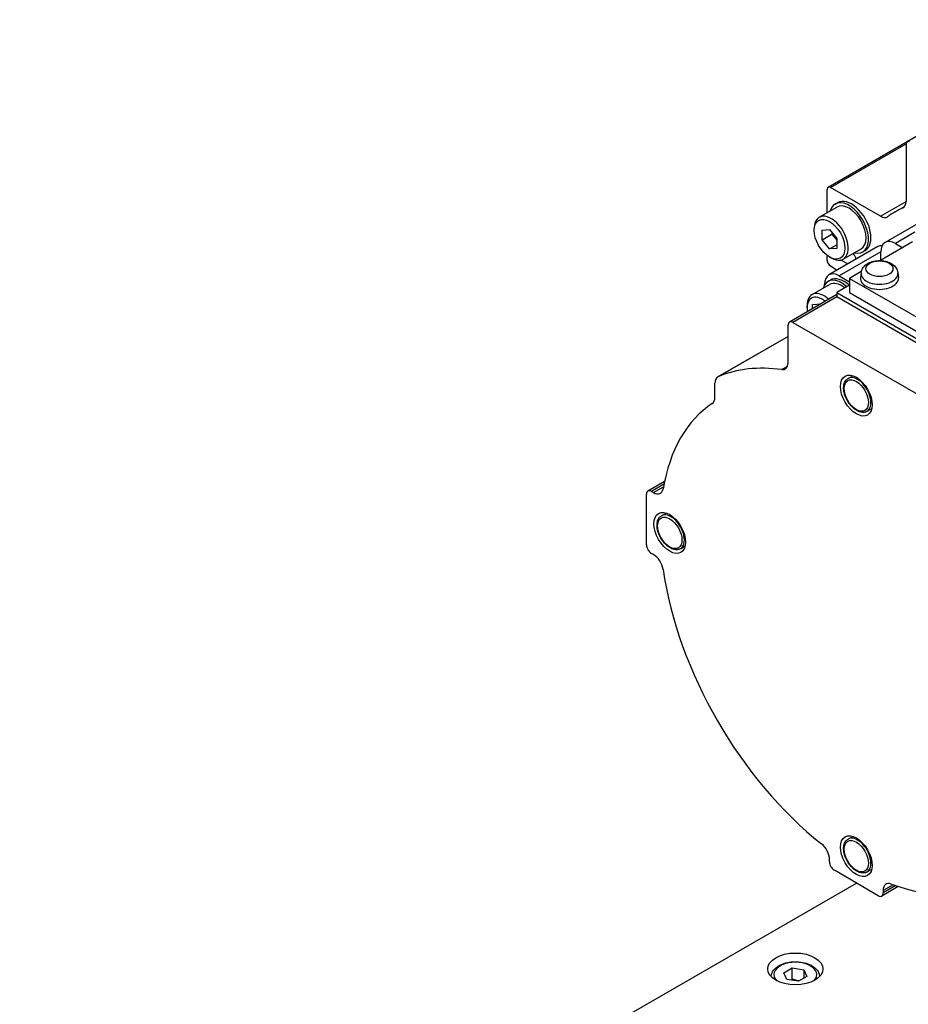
# Model space of a CAD drawing. Extents: x 47048 to 48733, y 14733 to 15921.
# Tile 14 of 19: x 48439 to 48503, y 15696 to 15767. Entities that reach past the tile are written whole.
import ezdxf

# ---------------------------------------------------------------- set-up
doc = ezdxf.new("R2010")
doc.units = 0
doc.header["$LTSCALE"] = 25.4
doc.layers.get('0').update_dxf_attribs({"linetype": 'CONTINUOUS'})

msp = doc.modelspace()

# ---------------------------------------------------------------- linework, layer by layer
for p, q in [((48503.3808651, 15758.3648807), (48518.6673629, 15767.1905443)), ((48497.6523162, 15755.0575014), (48503.3808651, 15758.3648807)), ((48497.8262724, 15755.0402697), (48503.3088101, 15758.2056143)), ((48503.3088101, 15758.2056143), (48503.3088101, 15754.0278012)), ((48497.5802611, 15753.2033334), (48497.5802611, 15754.898235)), ((48501.4443647, 15752.9513632), (48497.8262724, 15755.0402697)), ((48501.4443647, 15752.9513632), (48503.3088101, 15754.0278012)), ((48497.0057818, 15752.8716572), (48498.2962517, 15753.6167104)), ((48498.1712517, 15753.8332167), (48498.3480284, 15753.9352788)), ((48502.5094217, 15753.2595064), (48503.2020057, 15753.65937)), ((48503.0806677, 15753.5610003), (48503.1242533, 15753.5861644)), ((48505.3155428, 15753.0940178), (48501.7800089, 15751.0527763)), ((48496.6433449, 15751.9276604), (48496.6433449, 15752.0705473)), ((48497.226708, 15751.9444089), (48497.7570381, 15751.9917761)), ((48497.226708, 15751.2373021), (48497.226708, 15751.9444089)), ((48497.7570381, 15751.9917761), (48498.2873682, 15751.3320365)), ((48497.226708, 15751.2373021), (48497.9338148, 15751.6455504)), ((48497.7570381, 15750.5775625), (48497.226708, 15751.2373021)), ((48497.9338148, 15751.7718629), (48497.9338148, 15751.6455504)), ((48497.9338148, 15751.6455504), (48498.2873682, 15751.205724)), ((48498.2873682, 15751.3320365), (48498.2873682, 15750.6249297)), ((48503.9311594, 15751.7874377), (48502.5300089, 15750.9784831)), ((48501.2496788, 15750.7465901), (48497.7141449, 15748.7053487)), ((48497.7570381, 15750.5775625), (48498.2873682, 15750.8837488)), ((48498.2873682, 15750.6249297), (48497.7570381, 15750.5775625)), ((48498.7557818, 15749.8405683), (48500.0462517, 15750.5856214)), ((48500.1712517, 15750.3691151), (48500.3480284, 15750.4711772)), ((48503.7797563, 15751.0876527), (48501.447747, 15749.7412664)), ((48502.5300089, 15750.9784831), (48503.060339, 15750.6722969)), ((48497.5802611, 15749.7752393), (48497.5802611, 15750.0382208)), ((48497.7570381, 15749.9986872), (48497.8807818, 15749.9272437)), ((48501.4693487, 15750.3661107), (48498.4641449, 15748.6310554)), ((48499.0918607, 15749.5007733), (48498.5828317, 15749.7741358)), ((48499.4703347, 15750.2531156), (48499.499841, 15750.2236793)), ((48501.4693487, 15749.7537382), (48501.4693487, 15750.3661107)), ((48497.8176868, 15749.3542652), (48498.3106783, 15749.0497574)), ((48497.6409216, 15748.2198027), (48497.8176983, 15748.3218648)), ((48498.4641449, 15748.6310554), (48499.206607, 15748.2023947)), ((48500.0590009, 15748.9394735), (48499.206607, 15748.4473437)), ((48499.206607, 15748.4473437), (48507.4797563, 15743.6708387)), ((48499.206607, 15748.4473437), (48499.206607, 15747.426723)), ((48500.0420498, 15748.8410189), (48500.0050585, 15748.4964547)), ((48502.7127998, 15748.8410189), (48502.7497911, 15748.4964547)), ((48496.4931294, 15747.2684494), (48497.7659216, 15748.0032964)), ((48497.4034847, 15747.9927558), (48497.4034847, 15748.018683)), ((48499.206607, 15747.9574457), (48498.2873682, 15747.426723)), ((48498.2873682, 15747.2692263), (48494.8553877, 15745.2877714)), ((48498.2873682, 15747.1001243), (48495.1053877, 15745.263007)), ((48498.2873682, 15747.426723), (48507.4797563, 15742.1194952)), ((48498.2873682, 15747.426723), (48498.2873682, 15747.1001243)), ((48507.4797563, 15741.7928966), (48498.2873682, 15747.1001243)), ((48499.206607, 15747.426723), (48507.4797563, 15742.650218)), ((48496.1306925, 15746.3040402), (48496.1306925, 15746.4673395)), ((48496.5196012, 15746.5509081), (48497.1390307, 15746.6062333)), ((48496.5196012, 15746.2486056), (48496.5196012, 15746.5509081)), ((48494.7518343, 15742.3345821), (48494.7518343, 15745.0588829)), ((48495.1053877, 15745.263007), (48504.2977758, 15739.9557793)), ((48494.7518343, 15744.2482493), (48489.6556402, 15741.3059603)), ((48494.7518343, 15744.2452728), (48489.6928067, 15741.3244419)), ((48494.7061552, 15742.0722489), (48494.2947542, 15741.8347264)), ((48499.1024701, 15741.1975952), (48499.4470945, 15741.3965642)), ((48489.4485334, 15739.8359538), (48489.4485334, 15740.8481832)), ((48500.4774701, 15738.8160254), (48500.8220945, 15739.0149943)), ((48485.7990594, 15733.7312494), (48484.6023393, 15733.0403227)), ((48485.7597727, 15733.5394652), (48484.8523393, 15733.0155583)), ((48485.0011885, 15732.9296202), (48485.7231054, 15733.3464192)), ((48484.498786, 15729.1371996), (48484.498786, 15732.8114342)), ((48484.8523393, 15733.0155583), (48485.0011885, 15732.9296202)), ((48485.5790529, 15731.2465431), (48485.9236773, 15731.4455121)), ((48486.9540529, 15728.8649733), (48487.2986773, 15729.0639422)), ((48485.0011885, 15728.438889), (48484.8523393, 15728.5248271)), ((48499.1024701, 15707.8232975), (48499.4470945, 15708.0222664)), ((48497.7570381, 15706.1732332), (48497.7570381, 15706.3451094)), ((48501.292572, 15703.7237435), (48498.1105915, 15705.5608608)), ((48500.4774701, 15705.4417276), (48500.8220945, 15705.6406966)), ((48439.0671753, 15669.6350112), (48499.7015818, 15704.6423021)), ((48502.739292, 15704.3899057), (48501.542572, 15703.6989791)), ((48502.3680424, 15704.5165427), (48501.6461254, 15704.0997438)), ((48502.5535588, 15704.4517745), (48501.6461254, 15703.9278676)), ((48501.6461254, 15704.0997438), (48501.6461254, 15703.9278676)), ((48494.4456481, 15698.1376769), (48495.0580205, 15698.4912303)), ((48495.0580205, 15697.6747337), (48495.0580205, 15698.4912303)), ((48495.0580205, 15698.4912303), (48495.8945368, 15698.3618208)), ((48495.8945368, 15698.3618208), (48495.8945368, 15697.7494484)), ((48495.8945368, 15698.3618208), (48496.1186807, 15697.8788579)), ((48494.6697919, 15697.654714), (48494.4456481, 15698.1376769)), ((48495.5063082, 15697.5253045), (48494.6697919, 15697.654714)), ((48496.1186807, 15697.8788579), (48495.5063082, 15697.5253045))]:
    msp.add_line(p, q)
for centre, major_axis, start_param, end_param in [((48503.5548214, 15758.0635796), (-0.1739563, 0.3013011), 5.4977871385, 7.0685834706), ((48497.8262724, 15754.7562003), (-0.1739563, 0.3013011), 5.4977871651, 7.0685834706), ((48499.1712517, 15752.1011659), (-1, 1.7320508), 2.6362321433, 6.7885458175), ((48499.3480284, 15752.203228), (-1, 1.7320508), 3.1415926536, 6.2831853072), ((48502.6059206, 15754.4336146), (0.4970179, -0.8608602), 6.239324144, 7.0685834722), ((48499.1712517, 15752.1011659), (-0.875, 1.5155445), 3.1415926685, 6.2831853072), ((48515.2579307, 15731.1784412), (-12.7485089, 22.0810652), 6.2393241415, 6.3270464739), ((48497.8807818, 15751.3561128), (-0.875, 1.5155445), 2.3561944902, 7.0685834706), ((48501.4443647, 15753.76299), (0.4970179, -0.8608602), 5.4977871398, 6.3270464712), ((48502.5300089, 15749.7537382), (-0.75, 1.2990381), 5.4977871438, 7.0685834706), ((48501.9996788, 15749.447552), (-0.75, 1.2990381), 5.9218181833, 6.2831853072), ((48497.8262724, 15749.8961861), (0.1739563, -0.3013011), 3.6519062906, 3.9269908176), ((48497.8262724, 15749.6332046), (0.1739563, -0.3013011), 3.9269907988, 5.462880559), ((48499.4157002, 15750.0053201), (0.1739563, -0.3013011), 0.6591443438, 2.007128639), ((48498.6409216, 15746.4877519), (-1, 1.7320508), 5.2301947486, 6.7885458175), ((48498.4641449, 15747.4063106), (-0.75, 1.2990381), 5.4977871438, 7.0685834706), ((48498.8176983, 15746.589814), (-1, 1.7320508), 5.2301947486, 6.2831853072), ((48501.3774248, 15748.4473437), (1.375, 0), 3.079689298, 6.3450886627), ((48501.3774248, 15748.7932316), (1.3379377, 0), 3.079689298, 6.3450886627), ((48498.6409216, 15746.4877519), (-0.875, 1.5155445), 5.3136531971, 6.2831853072), ((48497.226708, 15745.6712553), (-0.775, 1.3423394), 5.2955671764, 7.2708034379), ((48497.3681294, 15745.752905), (-0.875, 1.5155445), 5.2218935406, 7.0685834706), ((48495.1053877, 15744.8547587), (-0.25, 0.4330127), 5.4977871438, 7.0685834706), ((48499.7015818, 15722.1969786), (-10.8125, 18.7277994), 5.8591946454, 6.2113683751), ((48494.0447275, 15742.7428304), (0.5, -0.8660254), 5.8591946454, 7.0685834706), ((48490.1556402, 15740.4399349), (-0.5, 0.8660254), 6.2113683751, 7.0685834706), ((48499.7899701, 15740.0068103), (-0.6875, 1.1907849), 3.1415926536, 6.2831853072), ((48488.7414266, 15740.2442021), (0.5, -0.8660254), 0.0383946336, 0.7853981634), ((48499.7015818, 15722.1969786), (-10.0625, 17.4287613), 0.0383942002, 0.6069376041), ((48484.8523393, 15732.60731), (-0.25, 0.4330127), 5.4977871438, 7.0685834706), ((48485.0011885, 15733.7461168), (0.5, -0.8660254), 5.4977871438, 6.8901229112), ((48486.2665529, 15730.0557582), (-0.6875, 1.1907849), 3.1415926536, 6.2831853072), ((48484.8523393, 15728.9330754), (-0.25, 0.4330127), 0.7853981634, 2.3561944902), ((48485.0011885, 15727.6223925), (-0.5, 0.8660254), 4.1054513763, 5.4977871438), ((48499.7015818, 15722.1969786), (-10.0625, 17.4287613), 0.9638587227, 2.1777339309), ((48499.7015818, 15722.1969786), (10.0625, -17.4287613), 5.6762477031, 6.8901229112), ((48499.7899701, 15706.6325125), (-0.6875, 1.1907849), 3.1415926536, 6.2831853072), ((48497.0499313, 15706.7533577), (-0.5, 0.8660254), 3.926990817, 5.3193265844), ((48498.1105915, 15705.9691091), (-0.25, 0.4330127), 0.7853981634, 2.3561944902), ((48502.3532322, 15703.6914955), (-0.5, 0.8660254), 5.6762477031, 7.0685834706), ((48501.292572, 15704.1319918), (0.25, -0.4330127), 5.4977871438, 7.0685834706), ((48495.2821644, 15698.0082674), (-1.55, 0), 2.617211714, 6.8075662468)]:
    msp.add_ellipse(centre, major_axis=major_axis, ratio=0.5773502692, start_param=start_param, end_param=end_param)
for centre, major_axis in [((48497.7570381, 15751.2846693), (0.7875, -1.36399)), ((48501.3774248, 15749.1495751), (0.9798136, 0)), ((48499.7015818, 15739.9557793), (0.8125, -1.4072913)), ((48499.7015818, 15739.9557793), (0.625, -1.0825318)), ((48486.1781646, 15730.0047272), (0.8125, -1.4072913)), ((48486.1781646, 15730.0047272), (0.625, -1.0825318)), ((48499.7015818, 15706.5814815), (0.8125, -1.4072913)), ((48499.7015818, 15706.5814815), (0.625, -1.0825318)), ((48495.2821644, 15698.4165157), (-2, 0))]:
    msp.add_ellipse(centre, major_axis=major_axis, ratio=0.5773502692)
for points, knots in [([(48500.0420498, 15748.8410189), (48500.0520524, 15748.9341897), (48500.0790562, 15749.0238996), (48500.1613546, 15749.1950974), (48500.2193703, 15749.2739249), (48500.3668858, 15749.4267297), (48500.4606655, 15749.4940503), (48500.6822545, 15749.6152444), (48500.81354, 15749.6625252), (48501.0897577, 15749.7269079), (48501.2350885, 15749.7427536), (48501.5240436, 15749.7423093), (48501.6675756, 15749.726397), (48501.9463495, 15749.6612813), (48502.0815804, 15749.6119822), (48502.3283171, 15749.4736221), (48502.4417408, 15749.3857508), (48502.6040953, 15749.1797032), (48502.6614576, 15749.0733537), (48502.7017374, 15748.9172054), (48502.7086833, 15748.8793632), (48502.7127998, 15748.8410189)], [3.9888941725, 3.9888941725, 3.9888941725, 3.9888941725, 4.1977210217, 4.1977210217, 4.4354715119, 4.4354715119, 4.7394379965, 4.7394379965, 5.1140794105, 5.1140794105, 5.5004500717, 5.5004500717, 5.8822274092, 5.8822274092, 6.2686094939, 6.2686094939, 6.6416447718, 6.6416447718, 6.9207376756, 6.9207376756, 7.006680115, 7.006680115, 7.006680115, 7.006680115]), ([(48500.4774701, 15738.8160254), (48500.4035332, 15738.7733379), (48500.3195713, 15738.7487007), (48500.137849, 15738.735583), (48500.0396221, 15738.7497322), (48499.8330517, 15738.8164411), (48499.724473, 15738.8730599), (48499.512524, 15739.0227817), (48499.4093271, 15739.1167667), (48499.2201375, 15739.3306693), (48499.1340864, 15739.4503885), (48498.9867234, 15739.703816), (48498.9253492, 15739.8374197), (48498.8329937, 15740.1066441), (48498.8021071, 15740.2422152), (48498.7752223, 15740.5034893), (48498.7793923, 15740.6291509), (48498.8262304, 15740.8560675), (48498.8683271, 15740.958121), (48498.9773095, 15741.1058829), (48499.0355844, 15741.1589788), (48499.1024701, 15741.1975952)], [2.3561944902, 2.3561944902, 2.3561944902, 2.3561944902, 2.6291923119, 2.6291923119, 2.92472794, 2.92472794, 3.2528951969, 3.2528951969, 3.5884221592, 3.5884221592, 3.9216354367, 3.9216354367, 4.2536016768, 4.2536016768, 4.5867327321, 4.5867327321, 4.922218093, 4.922218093, 5.2508247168, 5.2508247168, 5.4977871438, 5.4977871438, 5.4977871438, 5.4977871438]), ([(48486.9540529, 15728.8649733), (48486.880116, 15728.8222858), (48486.7961541, 15728.7976486), (48486.6144318, 15728.7845309), (48486.5162049, 15728.7986801), (48486.3096345, 15728.865389), (48486.2010558, 15728.9220079), (48485.9891068, 15729.0717296), (48485.8859099, 15729.1657146), (48485.6967203, 15729.3796172), (48485.6106692, 15729.4993364), (48485.4633062, 15729.7527639), (48485.401932, 15729.8863676), (48485.3095765, 15730.155592), (48485.2786899, 15730.2911631), (48485.2518051, 15730.5524372), (48485.2559751, 15730.6780988), (48485.3028132, 15730.9050154), (48485.3449099, 15731.0070689), (48485.4538923, 15731.1548308), (48485.5121673, 15731.2079267), (48485.5790529, 15731.2465431)], [2.3561944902, 2.3561944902, 2.3561944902, 2.3561944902, 2.6291923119, 2.6291923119, 2.92472794, 2.92472794, 3.2528951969, 3.2528951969, 3.5884221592, 3.5884221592, 3.9216354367, 3.9216354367, 4.2536016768, 4.2536016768, 4.5867327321, 4.5867327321, 4.922218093, 4.922218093, 5.2508247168, 5.2508247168, 5.4977871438, 5.4977871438, 5.4977871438, 5.4977871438]), ([(48500.4774701, 15705.4417276), (48500.4035332, 15705.3990401), (48500.3195713, 15705.3744029), (48500.137849, 15705.3612853), (48500.0396221, 15705.3754345), (48499.8330517, 15705.4421434), (48499.724473, 15705.4987622), (48499.512524, 15705.648484), (48499.4093271, 15705.7424689), (48499.2201375, 15705.9563715), (48499.1340864, 15706.0760908), (48498.9867234, 15706.3295182), (48498.9253492, 15706.4631219), (48498.8329937, 15706.7323464), (48498.8021071, 15706.8679175), (48498.7752223, 15707.1291916), (48498.7793923, 15707.2548531), (48498.8262304, 15707.4817697), (48498.8683271, 15707.5838233), (48498.9773095, 15707.7315852), (48499.0355844, 15707.784681), (48499.1024701, 15707.8232975)], [2.3561944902, 2.3561944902, 2.3561944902, 2.3561944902, 2.6291923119, 2.6291923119, 2.92472794, 2.92472794, 3.2528951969, 3.2528951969, 3.5884221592, 3.5884221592, 3.9216354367, 3.9216354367, 4.2536016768, 4.2536016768, 4.5867327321, 4.5867327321, 4.922218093, 4.922218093, 5.2508247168, 5.2508247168, 5.4977871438, 5.4977871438, 5.4977871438, 5.4977871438]), ([(48493.532272, 15697.8573864), (48493.5340918, 15697.9624034), (48493.5595142, 15698.0666428), (48493.6558523, 15698.2725367), (48493.7317378, 15698.3721254), (48493.9320152, 15698.5599738), (48494.0618808, 15698.645207), (48494.359454, 15698.7873121), (48494.5285062, 15698.8430068), (48494.8843778, 15698.9183453), (48495.0710046, 15698.9381976), (48495.4442022, 15698.9413154), (48495.6306918, 15698.9247601), (48495.9873986, 15698.8563191), (48496.1574935, 15698.8043453), (48496.4657056, 15698.666933), (48496.6036768, 15698.5812965), (48496.8276491, 15698.3811744), (48496.9153459, 15698.2669695), (48497.0087238, 15698.0502708), (48497.0303804, 15697.9541255), (48497.0320568, 15697.8573864)], [5.5077918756, 5.5077918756, 5.5077918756, 5.5077918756, 5.7616323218, 5.7616323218, 6.0495624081, 6.0495624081, 6.377514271, 6.377514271, 6.7171291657, 6.7171291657, 7.0541144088, 7.0541144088, 7.3894281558, 7.3894281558, 7.7261497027, 7.7261497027, 8.0657101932, 8.0657101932, 8.3955434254, 8.3955434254, 8.6293750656, 8.6293750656, 8.6293750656, 8.6293750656])]:
    msp.add_open_spline(points, degree=3, knots=knots)
for points, weights in [([(48495.0580205, 15697.6747337), (48495.0180722, 15697.6383535), (48494.9803996, 15697.6066628)], [1, 1.01779072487, 1.03148954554]), ([(48495.5430292, 15697.5465054), (48495.3174259, 15697.5713043), (48495.0580205, 15697.6747337)], [1.07507328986, 1.09062147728, 1])]:
    msp.add_rational_spline(points, weights, degree=2)

doc.saveas('drawing.dxf')
